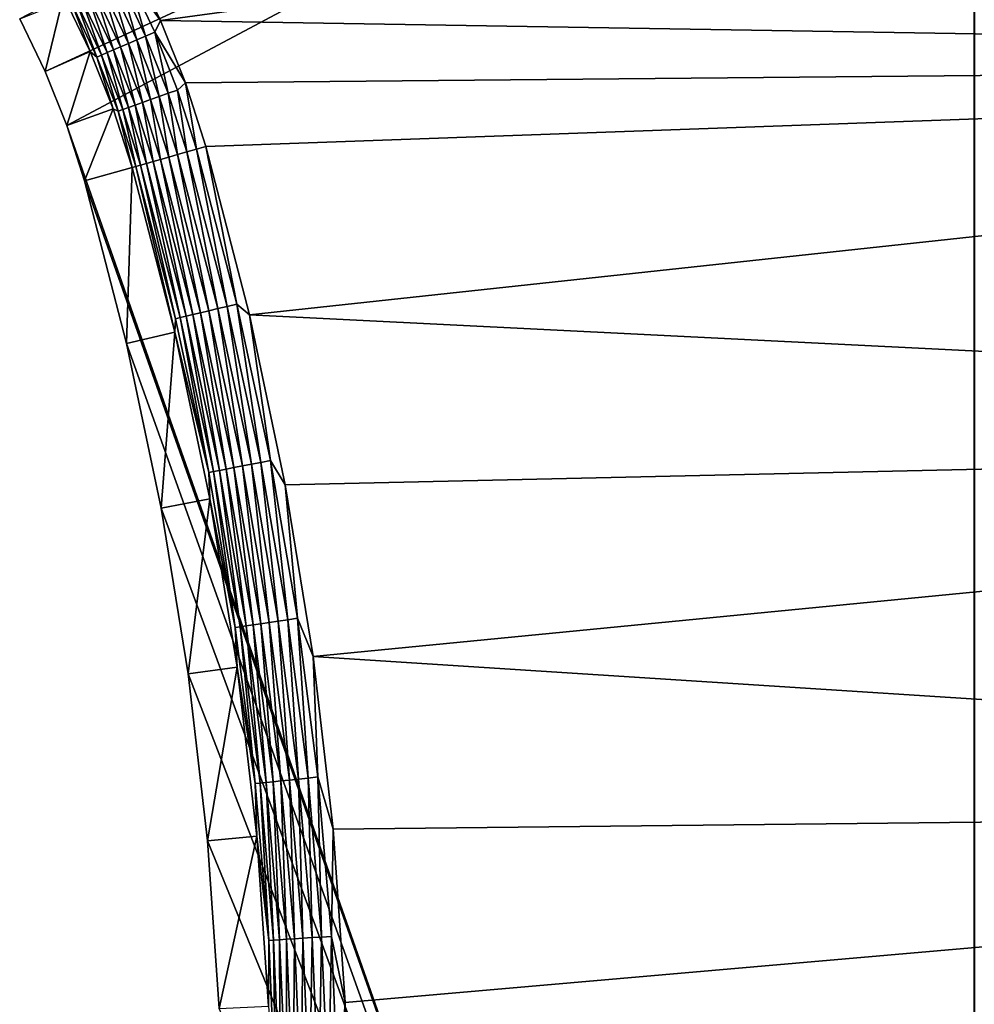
# Model space of a CAD drawing. Extents: x -320 to 320, y -695 to 695.
# Tile 87 of 169: x 170 to 223, y 10 to 64. Entities that reach past the tile are written whole.
import ezdxf

# ---------------------------------------------------------------- set-up
doc = ezdxf.new("R2010")
doc.units = 0
doc.header["$LTSCALE"] = 50.062222
for name, color, linetype in [('1', 7, 'CONTINUOUS'), ('136', 7, 'CONTINUOUS'), ('167', 7, 'CONTINUOUS'), ('2', 7, 'CONTINUOUS'), ('41', 7, 'CONTINUOUS'), ('42', 7, 'CONTINUOUS'), ('89', 7, 'CONTINUOUS'), ('90', 7, 'CONTINUOUS')]:
    doc.layers.add(name, color=color, linetype=linetype)

msp = doc.modelspace()

# ---------------------------------------------------------------- linework, layer by layer
at = {"layer": '1', "color": 7, "linetype": 'CONTINUOUS'}
for points in [[(171.01, 61.234), (169.605, 64.142), (222.5, 85), (171.01, 61.234)], [(172.209, 58.236), (171.01, 61.234), (222.5, 85), (172.209, 58.236)], [(222.5, -85), (172.209, 58.236), (222.5, 85), (222.5, -85)], [(173.197, 55.162), (172.209, 58.236), (222.5, -85), (173.197, 55.162)], [(175.53, 46.149), (173.197, 55.162), (222.5, -85), (175.53, 46.149)], [(177.445, 37.038), (175.53, 46.149), (222.5, -85), (177.445, 37.038)], [(178.939, 27.849), (177.445, 37.038), (222.5, -85), (178.939, 27.849)], [(180.008, 18.6), (178.939, 27.849), (222.5, -85), (180.008, 18.6)], [(180.651, 9.312), (180.008, 18.6), (222.5, -85), (180.651, 9.312)]]:
    msp.add_3dface(points, dxfattribs=at)
at = {"layer": '136', "color": 7, "linetype": 'CONTINUOUS'}
for points in [[(222.5, -85), (222.5, 85), (222.5, -85, -6), (222.5, -85)], [(222.5, -85, -6), (222.5, 85), (222.5, 85, -6), (222.5, -85, -6)]]:
    msp.add_3dface(points, dxfattribs=at)
at = {"layer": '167', "color": 7, "linetype": 'CONTINUOUS'}
for points in [[(222.5, -85, -6), (222.5, 85, -6), (222.509, 84.991, -6.193), (222.5, -85, -6)], [(222.509, -84.991, -6.193), (222.5, -85, -6), (222.509, 84.991, -6.193), (222.509, -84.991, -6.193)]]:
    msp.add_3dface(points, dxfattribs=at)
at = {"layer": '2', "color": 7, "linetype": 'CONTINUOUS'}
for points in [[(177.413, 64.057, 11), (312.517, 82.441, 11), (175.797, 67.402, 11), (177.413, 64.057, 11)], [(312.911, 61.833, 11), (312.517, 82.441, 11), (177.413, 64.057, 11), (312.911, 61.833, 11)], [(178.792, 60.607, 11), (312.911, 61.833, 11), (177.413, 64.057, 11), (178.792, 60.607, 11)], [(179.929, 57.07, 11), (312.911, 61.833, 11), (178.792, 60.607, 11), (179.929, 57.07, 11)], [(182.342, 47.746, 11), (312.911, 61.833, 11), (179.929, 57.07, 11), (182.342, 47.746, 11)], [(313.192, 41.223, 11), (312.911, 61.833, 11), (182.342, 47.746, 11), (313.192, 41.223, 11)], [(184.324, 38.319, 11), (313.192, 41.223, 11), (182.342, 47.746, 11), (184.324, 38.319, 11)], [(185.87, 28.812, 11), (313.192, 41.223, 11), (184.324, 38.319, 11), (185.87, 28.812, 11)], [(313.361, 20.612, 11), (313.192, 41.223, 11), (185.87, 28.812, 11), (313.361, 20.612, 11)], [(186.976, 19.244, 11), (313.361, 20.612, 11), (185.87, 28.812, 11), (186.976, 19.244, 11)], [(187.641, 9.635, 11), (313.361, 20.612, 11), (186.976, 19.244, 11), (187.641, 9.635, 11)], [(187.862, 0.005, 11), (313.361, 20.612, 11), (187.641, 9.635, 11), (187.862, 0.005, 11)], [(313.418, 0, 11), (313.361, 20.612, 11), (187.862, 0.005, 11), (313.418, 0, 11)]]:
    msp.add_3dface(points, dxfattribs=at)
at = {"layer": '41', "color": 7, "linetype": 'CONTINUOUS'}
for points in [[(173.197, 55.162), (175.53, 46.149), (175.836, 55.91, 7.965), (173.197, 55.162)], [(175.836, 55.91, 7.965), (175.53, 46.149), (178.2, 46.775, 7.965), (175.836, 55.91, 7.965)], [(175.53, 46.149), (177.445, 37.038), (178.2, 46.775, 7.965), (175.53, 46.149)], [(178.2, 46.775, 7.965), (177.445, 37.038), (180.141, 37.54, 7.965), (178.2, 46.775, 7.965)], [(177.445, 37.038), (178.939, 27.849), (180.141, 37.54, 7.965), (177.445, 37.038)], [(180.141, 37.54, 7.965), (178.939, 27.849), (181.655, 28.226, 7.965), (180.141, 37.54, 7.965)], [(178.939, 27.849), (180.008, 18.6), (181.655, 28.226, 7.965), (178.939, 27.849)], [(181.655, 28.226, 7.965), (180.008, 18.6), (182.739, 18.852, 7.965), (181.655, 28.226, 7.965)], [(180.008, 18.6), (180.651, 9.312), (182.739, 18.852, 7.965), (180.008, 18.6)], [(182.739, 18.852, 7.965), (180.651, 9.312), (183.39, 9.439, 7.965), (182.739, 18.852, 7.965)]]:
    msp.add_3dface(points, dxfattribs=at)
at = {"layer": '42', "color": 7, "linetype": 'CONTINUOUS'}
for points in [[(169.605, 64.142), (171.01, 61.234), (172.032, 65.42, 7.965), (169.605, 64.142)], [(172.032, 65.42, 7.965), (171.01, 61.234), (173.519, 62.341, 7.965), (172.032, 65.42, 7.965)], [(171.01, 61.234), (172.209, 58.236), (173.519, 62.341, 7.965), (171.01, 61.234)], [(173.519, 62.341, 7.965), (172.209, 58.236), (174.789, 59.166, 7.965), (173.519, 62.341, 7.965)], [(172.209, 58.236), (173.197, 55.162), (174.789, 59.166, 7.965), (172.209, 58.236)], [(173.197, 55.162), (175.836, 55.91, 7.965), (174.789, 59.166, 7.965), (173.197, 55.162)]]:
    msp.add_3dface(points, dxfattribs=at)
at = {"layer": '89', "color": 7, "linetype": 'CONTINUOUS'}
for points in [[(180.581, 48.088, 10.692), (178.867, 56.769, 10.862), (178.356, 56.624, 10.692), (180.581, 48.088, 10.692)], [(181.098, 48.211, 10.862), (179.394, 56.919, 10.965), (178.867, 56.769, 10.862), (181.098, 48.211, 10.862)], [(181.098, 48.211, 10.862), (178.867, 56.769, 10.862), (180.581, 48.088, 10.692), (181.098, 48.211, 10.862)], [(181.631, 48.338, 10.965), (179.929, 57.07, 11), (179.394, 56.919, 10.965), (181.631, 48.338, 10.965)], [(181.631, 48.338, 10.965), (179.394, 56.919, 10.965), (181.098, 48.211, 10.862), (181.631, 48.338, 10.965)], [(182.342, 47.746, 11), (179.929, 57.07, 11), (181.631, 48.338, 10.965), (182.342, 47.746, 11)], [(178.831, 47.671, 9.408), (176.997, 56.239, 9.811), (176.625, 56.134, 9.408), (178.831, 47.671, 9.408)], [(179.207, 47.761, 9.811), (177.413, 56.357, 10.162), (176.997, 56.239, 9.811), (179.207, 47.761, 9.811)], [(179.207, 47.761, 9.811), (176.997, 56.239, 9.811), (178.831, 47.671, 9.408), (179.207, 47.761, 9.811)], [(179.628, 47.861, 10.162), (177.869, 56.486, 10.458), (177.413, 56.357, 10.162), (179.628, 47.861, 10.162)], [(179.628, 47.861, 10.162), (177.413, 56.357, 10.162), (179.207, 47.761, 9.811), (179.628, 47.861, 10.162)], [(180.089, 47.971, 10.458), (178.356, 56.624, 10.692), (177.869, 56.486, 10.458), (180.089, 47.971, 10.458)], [(180.089, 47.971, 10.458), (177.869, 56.486, 10.458), (179.628, 47.861, 10.162), (180.089, 47.971, 10.458)], [(180.581, 48.088, 10.692), (178.356, 56.624, 10.692), (180.089, 47.971, 10.458), (180.581, 48.088, 10.692)], [(175.836, 55.91, 7.965), (178.2, 46.775, 7.965), (176.039, 55.968, 8.476), (175.836, 55.91, 7.965)], [(178.239, 47.53, 8.476), (176.304, 56.043, 8.961), (176.039, 55.968, 8.476), (178.239, 47.53, 8.476)], [(178.2, 46.775, 7.965), (178.239, 47.53, 8.476), (176.039, 55.968, 8.476), (178.2, 46.775, 7.965)], [(178.507, 47.594, 8.961), (176.625, 56.134, 9.408), (176.304, 56.043, 8.961), (178.507, 47.594, 8.961)], [(178.507, 47.594, 8.961), (176.304, 56.043, 8.961), (178.239, 47.53, 8.476), (178.507, 47.594, 8.961)], [(178.831, 47.671, 9.408), (176.625, 56.134, 9.408), (178.507, 47.594, 8.961), (178.831, 47.671, 9.408)], [(181.945, 39.368, 10.458), (180.581, 48.088, 10.692), (180.089, 47.971, 10.458), (181.945, 39.368, 10.458)], [(182.442, 39.464, 10.692), (181.098, 48.211, 10.862), (180.581, 48.088, 10.692), (182.442, 39.464, 10.692)], [(182.442, 39.464, 10.692), (180.581, 48.088, 10.692), (181.945, 39.368, 10.458), (182.442, 39.464, 10.692)], [(182.963, 39.565, 10.862), (181.631, 48.338, 10.965), (181.098, 48.211, 10.862), (182.963, 39.565, 10.862)], [(182.963, 39.565, 10.862), (181.098, 48.211, 10.862), (182.442, 39.464, 10.692), (182.963, 39.565, 10.862)], [(183.501, 39.67, 10.965), (182.342, 47.746, 11), (181.631, 48.338, 10.965), (183.501, 39.67, 10.965)], [(183.501, 39.67, 10.965), (181.631, 48.338, 10.965), (182.963, 39.565, 10.862), (183.501, 39.67, 10.965)], [(178.2, 46.775, 7.965), (180.078, 39.007, 8.476), (178.239, 47.53, 8.476), (178.2, 46.775, 7.965)], [(180.078, 39.007, 8.476), (178.507, 47.594, 8.961), (178.239, 47.53, 8.476), (180.078, 39.007, 8.476)], [(180.349, 39.059, 8.961), (178.831, 47.671, 9.408), (178.507, 47.594, 8.961), (180.349, 39.059, 8.961)], [(180.349, 39.059, 8.961), (178.507, 47.594, 8.961), (180.078, 39.007, 8.476), (180.349, 39.059, 8.961)], [(180.676, 39.123, 9.408), (179.207, 47.761, 9.811), (178.831, 47.671, 9.408), (180.676, 39.123, 9.408)], [(180.676, 39.123, 9.408), (178.831, 47.671, 9.408), (180.349, 39.059, 8.961), (180.676, 39.123, 9.408)], [(181.055, 39.196, 9.811), (179.628, 47.861, 10.162), (179.207, 47.761, 9.811), (181.055, 39.196, 9.811)], [(181.055, 39.196, 9.811), (179.207, 47.761, 9.811), (180.676, 39.123, 9.408), (181.055, 39.196, 9.811)], [(181.48, 39.278, 10.162), (180.089, 47.971, 10.458), (179.628, 47.861, 10.162), (181.48, 39.278, 10.162)], [(181.48, 39.278, 10.162), (179.628, 47.861, 10.162), (181.055, 39.196, 9.811), (181.48, 39.278, 10.162)], [(181.945, 39.368, 10.458), (180.089, 47.971, 10.458), (181.48, 39.278, 10.162), (181.945, 39.368, 10.458)], [(184.324, 38.319, 11), (182.342, 47.746, 11), (183.501, 39.67, 10.965), (184.324, 38.319, 11)], [(178.2, 46.775, 7.965), (180.141, 37.54, 7.965), (180.078, 39.007, 8.476), (178.2, 46.775, 7.965)], [(182.966, 30.625, 10.162), (181.945, 39.368, 10.458), (181.48, 39.278, 10.162), (182.966, 30.625, 10.162)], [(183.434, 30.695, 10.458), (182.442, 39.464, 10.692), (181.945, 39.368, 10.458), (183.434, 30.695, 10.458)], [(183.434, 30.695, 10.458), (181.945, 39.368, 10.458), (182.966, 30.625, 10.162), (183.434, 30.695, 10.458)], [(183.934, 30.77, 10.692), (182.963, 39.565, 10.862), (182.442, 39.464, 10.692), (183.934, 30.77, 10.692)], [(183.934, 30.77, 10.692), (182.442, 39.464, 10.692), (183.434, 30.695, 10.458), (183.934, 30.77, 10.692)], [(184.46, 30.849, 10.862), (183.501, 39.67, 10.965), (182.963, 39.565, 10.862), (184.46, 30.849, 10.862)], [(184.46, 30.849, 10.862), (182.963, 39.565, 10.862), (183.934, 30.77, 10.692), (184.46, 30.849, 10.862)], [(185.002, 30.93, 10.965), (184.324, 38.319, 11), (183.501, 39.67, 10.965), (185.002, 30.93, 10.965)], [(185.002, 30.93, 10.965), (183.501, 39.67, 10.965), (184.46, 30.849, 10.862), (185.002, 30.93, 10.965)], [(181.553, 30.413, 8.476), (180.349, 39.059, 8.961), (180.078, 39.007, 8.476), (181.553, 30.413, 8.476)], [(180.141, 37.54, 7.965), (181.553, 30.413, 8.476), (180.078, 39.007, 8.476), (180.141, 37.54, 7.965)], [(181.826, 30.454, 8.961), (180.676, 39.123, 9.408), (180.349, 39.059, 8.961), (181.826, 30.454, 8.961)], [(181.826, 30.454, 8.961), (180.349, 39.059, 8.961), (181.553, 30.413, 8.476), (181.826, 30.454, 8.961)], [(182.156, 30.503, 9.408), (181.055, 39.196, 9.811), (180.676, 39.123, 9.408), (182.156, 30.503, 9.408)], [(182.156, 30.503, 9.408), (180.676, 39.123, 9.408), (181.826, 30.454, 8.961), (182.156, 30.503, 9.408)], [(182.537, 30.56, 9.811), (181.48, 39.278, 10.162), (181.055, 39.196, 9.811), (182.537, 30.56, 9.811)], [(182.537, 30.56, 9.811), (181.055, 39.196, 9.811), (182.156, 30.503, 9.408), (182.537, 30.56, 9.811)], [(182.966, 30.625, 10.162), (181.48, 39.278, 10.162), (182.537, 30.56, 9.811), (182.966, 30.625, 10.162)], [(185.87, 28.812, 11), (184.324, 38.319, 11), (185.002, 30.93, 10.965), (185.87, 28.812, 11)], [(180.141, 37.54, 7.965), (181.655, 28.226, 7.965), (181.553, 30.413, 8.476), (180.141, 37.54, 7.965)], [(183.268, 21.829, 9.408), (182.537, 30.56, 9.811), (182.156, 30.503, 9.408), (183.268, 21.829, 9.408)], [(183.652, 21.87, 9.811), (182.966, 30.625, 10.162), (182.537, 30.56, 9.811), (183.652, 21.87, 9.811)], [(183.652, 21.87, 9.811), (182.537, 30.56, 9.811), (183.268, 21.829, 9.408), (183.652, 21.87, 9.811)], [(184.082, 21.916, 10.162), (183.434, 30.695, 10.458), (182.966, 30.625, 10.162), (184.082, 21.916, 10.162)], [(184.082, 21.916, 10.162), (182.966, 30.625, 10.162), (183.652, 21.87, 9.811), (184.082, 21.916, 10.162)], [(184.553, 21.966, 10.458), (183.934, 30.77, 10.692), (183.434, 30.695, 10.458), (184.553, 21.966, 10.458)], [(184.553, 21.966, 10.458), (183.434, 30.695, 10.458), (184.082, 21.916, 10.162), (184.553, 21.966, 10.458)], [(185.056, 22.02, 10.692), (184.46, 30.849, 10.862), (183.934, 30.77, 10.692), (185.056, 22.02, 10.692)], [(185.056, 22.02, 10.692), (183.934, 30.77, 10.692), (184.553, 21.966, 10.458), (185.056, 22.02, 10.692)], [(185.584, 22.076, 10.862), (185.002, 30.93, 10.965), (184.46, 30.849, 10.862), (185.584, 22.076, 10.862)], [(185.584, 22.076, 10.862), (184.46, 30.849, 10.862), (185.056, 22.02, 10.692), (185.584, 22.076, 10.862)], [(186.129, 22.134, 10.965), (185.87, 28.812, 11), (185.002, 30.93, 10.965), (186.129, 22.134, 10.965)], [(186.129, 22.134, 10.965), (185.002, 30.93, 10.965), (185.584, 22.076, 10.862), (186.129, 22.134, 10.965)], [(182.662, 21.764, 8.476), (181.826, 30.454, 8.961), (181.553, 30.413, 8.476), (182.662, 21.764, 8.476)], [(181.655, 28.226, 7.965), (182.662, 21.764, 8.476), (181.553, 30.413, 8.476), (181.655, 28.226, 7.965)], [(182.936, 21.794, 8.961), (182.156, 30.503, 9.408), (181.826, 30.454, 8.961), (182.936, 21.794, 8.961)], [(182.936, 21.794, 8.961), (181.826, 30.454, 8.961), (182.662, 21.764, 8.476), (182.936, 21.794, 8.961)], [(183.268, 21.829, 9.408), (182.156, 30.503, 9.408), (182.936, 21.794, 8.961), (183.268, 21.829, 9.408)], [(186.976, 19.244, 11), (185.87, 28.812, 11), (186.129, 22.134, 10.965), (186.976, 19.244, 11)], [(181.655, 28.226, 7.965), (182.739, 18.852, 7.965), (182.662, 21.764, 8.476), (181.655, 28.226, 7.965)], [(183.677, 13.094, 8.961), (183.268, 21.829, 9.408), (182.936, 21.794, 8.961), (183.677, 13.094, 8.961)], [(184.01, 13.115, 9.408), (183.652, 21.87, 9.811), (183.268, 21.829, 9.408), (184.01, 13.115, 9.408)], [(184.01, 13.115, 9.408), (183.268, 21.829, 9.408), (183.677, 13.094, 8.961), (184.01, 13.115, 9.408)], [(184.396, 13.14, 9.811), (184.082, 21.916, 10.162), (183.652, 21.87, 9.811), (184.396, 13.14, 9.811)], [(184.396, 13.14, 9.811), (183.652, 21.87, 9.811), (184.01, 13.115, 9.408), (184.396, 13.14, 9.811)], [(184.828, 13.167, 10.162), (184.553, 21.966, 10.458), (184.082, 21.916, 10.162), (184.828, 13.167, 10.162)], [(184.828, 13.167, 10.162), (184.082, 21.916, 10.162), (184.396, 13.14, 9.811), (184.828, 13.167, 10.162)], [(185.3, 13.197, 10.458), (185.056, 22.02, 10.692), (184.553, 21.966, 10.458), (185.3, 13.197, 10.458)], [(185.3, 13.197, 10.458), (184.553, 21.966, 10.458), (184.828, 13.167, 10.162), (185.3, 13.197, 10.458)], [(185.805, 13.23, 10.692), (185.584, 22.076, 10.862), (185.056, 22.02, 10.692), (185.805, 13.23, 10.692)], [(185.805, 13.23, 10.692), (185.056, 22.02, 10.692), (185.3, 13.197, 10.458), (185.805, 13.23, 10.692)], [(186.335, 13.264, 10.862), (186.129, 22.134, 10.965), (185.584, 22.076, 10.862), (186.335, 13.264, 10.862)], [(186.335, 13.264, 10.862), (185.584, 22.076, 10.862), (185.805, 13.23, 10.692), (186.335, 13.264, 10.862)], [(186.882, 13.298, 10.965), (186.976, 19.244, 11), (186.129, 22.134, 10.965), (186.882, 13.298, 10.965)], [(186.882, 13.298, 10.965), (186.129, 22.134, 10.965), (186.335, 13.264, 10.862), (186.882, 13.298, 10.965)], [(183.403, 13.076, 8.476), (182.936, 21.794, 8.961), (182.662, 21.764, 8.476), (183.403, 13.076, 8.476)], [(182.739, 18.852, 7.965), (183.403, 13.076, 8.476), (182.662, 21.764, 8.476), (182.739, 18.852, 7.965)], [(183.677, 13.094, 8.961), (182.936, 21.794, 8.961), (183.403, 13.076, 8.476), (183.677, 13.094, 8.961)], [(187.641, 9.635, 11), (186.976, 19.244, 11), (186.882, 13.298, 10.965), (187.641, 9.635, 11)], [(182.739, 18.852, 7.965), (183.39, 9.439, 7.965), (183.403, 13.076, 8.476), (182.739, 18.852, 7.965)], [(184.048, 4.371, 8.961), (184.01, 13.115, 9.408), (183.677, 13.094, 8.961), (184.048, 4.371, 8.961)], [(184.382, 4.378, 9.408), (184.396, 13.14, 9.811), (184.01, 13.115, 9.408), (184.382, 4.378, 9.408)], [(184.382, 4.378, 9.408), (184.01, 13.115, 9.408), (184.048, 4.371, 8.961), (184.382, 4.378, 9.408)], [(184.768, 4.386, 9.811), (184.396, 13.14, 9.811), (184.382, 4.378, 9.408), (184.768, 4.386, 9.811)], [(184.768, 4.386, 9.811), (184.828, 13.167, 10.162), (184.396, 13.14, 9.811), (184.768, 4.386, 9.811)], [(185.201, 4.395, 10.162), (184.828, 13.167, 10.162), (184.768, 4.386, 9.811), (185.201, 4.395, 10.162)], [(185.201, 4.395, 10.162), (185.3, 13.197, 10.458), (184.828, 13.167, 10.162), (185.201, 4.395, 10.162)], [(185.674, 4.405, 10.458), (185.3, 13.197, 10.458), (185.201, 4.395, 10.162), (185.674, 4.405, 10.458)], [(185.674, 4.405, 10.458), (185.805, 13.23, 10.692), (185.3, 13.197, 10.458), (185.674, 4.405, 10.458)], [(186.18, 4.416, 10.692), (185.805, 13.23, 10.692), (185.674, 4.405, 10.458), (186.18, 4.416, 10.692)], [(186.18, 4.416, 10.692), (186.335, 13.264, 10.862), (185.805, 13.23, 10.692), (186.18, 4.416, 10.692)], [(186.711, 4.427, 10.862), (186.335, 13.264, 10.862), (186.18, 4.416, 10.692), (186.711, 4.427, 10.862)], [(186.711, 4.427, 10.862), (186.882, 13.298, 10.965), (186.335, 13.264, 10.862), (186.711, 4.427, 10.862)], [(187.259, 4.439, 10.965), (186.882, 13.298, 10.965), (186.711, 4.427, 10.862), (187.259, 4.439, 10.965)], [(187.259, 4.439, 10.965), (187.641, 9.635, 11), (186.882, 13.298, 10.965), (187.259, 4.439, 10.965)], [(183.39, 9.439, 7.965), (183.773, 4.365, 8.476), (183.403, 13.076, 8.476), (183.39, 9.439, 7.965)], [(183.773, 4.365, 8.476), (183.677, 13.094, 8.961), (183.403, 13.076, 8.476), (183.773, 4.365, 8.476)], [(184.048, 4.371, 8.961), (183.677, 13.094, 8.961), (183.773, 4.365, 8.476), (184.048, 4.371, 8.961)], [(187.862, 0.005, 11), (187.641, 9.635, 11), (187.259, 4.439, 10.965), (187.862, 0.005, 11)]]:
    msp.add_3dface(points, dxfattribs=at)
at = {"layer": '90', "color": 7, "linetype": 'CONTINUOUS'}
for points in [[(177.413, 64.057, 11), (175.797, 67.402, 11), (175.622, 66.531, 10.965), (177.413, 64.057, 11)], [(175.631, 62.784, 10.458), (174.66, 66.041, 10.692), (174.209, 65.811, 10.458), (175.631, 62.784, 10.458)], [(176.096, 62.984, 10.692), (175.134, 66.282, 10.862), (174.66, 66.041, 10.692), (176.096, 62.984, 10.692)], [(176.096, 62.984, 10.692), (174.66, 66.041, 10.692), (175.631, 62.784, 10.458), (176.096, 62.984, 10.692)], [(176.584, 63.194, 10.862), (175.622, 66.531, 10.965), (175.134, 66.282, 10.862), (176.584, 63.194, 10.862)], [(176.584, 63.194, 10.862), (175.134, 66.282, 10.862), (176.096, 62.984, 10.692), (176.584, 63.194, 10.862)], [(177.087, 63.411, 10.965), (177.413, 64.057, 11), (175.622, 66.531, 10.965), (177.087, 63.411, 10.965)], [(177.087, 63.411, 10.965), (175.622, 66.531, 10.965), (176.584, 63.194, 10.862), (177.087, 63.411, 10.965)], [(174.799, 62.426, 9.811), (173.788, 65.596, 10.162), (173.402, 65.399, 9.811), (174.799, 62.426, 9.811)], [(175.196, 62.597, 10.162), (174.209, 65.811, 10.458), (173.788, 65.596, 10.162), (175.196, 62.597, 10.162)], [(175.196, 62.597, 10.162), (173.788, 65.596, 10.162), (174.799, 62.426, 9.811), (175.196, 62.597, 10.162)], [(175.631, 62.784, 10.458), (174.209, 65.811, 10.458), (175.196, 62.597, 10.162), (175.631, 62.784, 10.458)], [(172.032, 65.42, 7.965), (173.519, 62.341, 7.965), (172.516, 64.947, 8.476), (172.032, 65.42, 7.965)], [(173.885, 62.032, 8.476), (172.761, 65.072, 8.961), (172.516, 64.947, 8.476), (173.885, 62.032, 8.476)], [(173.519, 62.341, 7.965), (173.885, 62.032, 8.476), (172.516, 64.947, 8.476), (173.519, 62.341, 7.965)], [(174.138, 62.141, 8.961), (173.058, 65.224, 9.408), (172.761, 65.072, 8.961), (174.138, 62.141, 8.961)], [(174.138, 62.141, 8.961), (172.761, 65.072, 8.961), (173.885, 62.032, 8.476), (174.138, 62.141, 8.961)], [(174.444, 62.273, 9.408), (173.402, 65.399, 9.811), (173.058, 65.224, 9.408), (174.444, 62.273, 9.408)], [(174.444, 62.273, 9.408), (173.058, 65.224, 9.408), (174.138, 62.141, 8.961), (174.444, 62.273, 9.408)], [(174.799, 62.426, 9.811), (173.402, 65.399, 9.811), (174.444, 62.273, 9.408), (174.799, 62.426, 9.811)], [(178.792, 60.607, 11), (177.413, 64.057, 11), (177.087, 63.411, 10.965), (178.792, 60.607, 11)], [(177.83, 60.019, 10.862), (177.087, 63.411, 10.965), (176.584, 63.194, 10.862), (177.83, 60.019, 10.862)], [(178.346, 60.203, 10.965), (178.792, 60.607, 11), (177.087, 63.411, 10.965), (178.346, 60.203, 10.965)], [(178.346, 60.203, 10.965), (177.087, 63.411, 10.965), (177.83, 60.019, 10.862), (178.346, 60.203, 10.965)], [(176.406, 59.513, 10.162), (175.631, 62.784, 10.458), (175.196, 62.597, 10.162), (176.406, 59.513, 10.162)], [(176.852, 59.672, 10.458), (176.096, 62.984, 10.692), (175.631, 62.784, 10.458), (176.852, 59.672, 10.458)], [(176.852, 59.672, 10.458), (175.631, 62.784, 10.458), (176.406, 59.513, 10.162), (176.852, 59.672, 10.458)], [(177.329, 59.841, 10.692), (176.584, 63.194, 10.862), (176.096, 62.984, 10.692), (177.329, 59.841, 10.692)], [(177.329, 59.841, 10.692), (176.096, 62.984, 10.692), (176.852, 59.672, 10.458), (177.329, 59.841, 10.692)], [(177.83, 60.019, 10.862), (176.584, 63.194, 10.862), (177.329, 59.841, 10.692), (177.83, 60.019, 10.862)], [(173.519, 62.341, 7.965), (174.789, 59.166, 7.965), (173.885, 62.032, 8.476), (173.519, 62.341, 7.965)], [(175.32, 59.127, 8.961), (174.444, 62.273, 9.408), (174.138, 62.141, 8.961), (175.32, 59.127, 8.961)], [(175.634, 59.239, 9.408), (174.799, 62.426, 9.811), (174.444, 62.273, 9.408), (175.634, 59.239, 9.408)], [(175.634, 59.239, 9.408), (174.444, 62.273, 9.408), (175.32, 59.127, 8.961), (175.634, 59.239, 9.408)], [(175.998, 59.368, 9.811), (175.196, 62.597, 10.162), (174.799, 62.426, 9.811), (175.998, 59.368, 9.811)], [(175.998, 59.368, 9.811), (174.799, 62.426, 9.811), (175.634, 59.239, 9.408), (175.998, 59.368, 9.811)], [(176.406, 59.513, 10.162), (175.196, 62.597, 10.162), (175.998, 59.368, 9.811), (176.406, 59.513, 10.162)], [(175.061, 59.035, 8.476), (174.138, 62.141, 8.961), (173.885, 62.032, 8.476), (175.061, 59.035, 8.476)], [(174.789, 59.166, 7.965), (175.061, 59.035, 8.476), (173.885, 62.032, 8.476), (174.789, 59.166, 7.965)], [(175.32, 59.127, 8.961), (174.138, 62.141, 8.961), (175.061, 59.035, 8.476), (175.32, 59.127, 8.961)], [(179.394, 56.919, 10.965), (178.792, 60.607, 11), (178.346, 60.203, 10.965), (179.394, 56.919, 10.965)], [(179.929, 57.07, 11), (178.792, 60.607, 11), (179.394, 56.919, 10.965), (179.929, 57.07, 11)], [(178.867, 56.769, 10.862), (178.346, 60.203, 10.965), (177.83, 60.019, 10.862), (178.867, 56.769, 10.862)], [(178.867, 56.769, 10.862), (179.394, 56.919, 10.965), (178.346, 60.203, 10.965), (178.867, 56.769, 10.862)], [(176.997, 56.239, 9.811), (176.406, 59.513, 10.162), (175.998, 59.368, 9.811), (176.997, 56.239, 9.811)], [(177.413, 56.357, 10.162), (176.852, 59.672, 10.458), (176.406, 59.513, 10.162), (177.413, 56.357, 10.162)], [(176.997, 56.239, 9.811), (177.413, 56.357, 10.162), (176.406, 59.513, 10.162), (176.997, 56.239, 9.811)], [(177.869, 56.486, 10.458), (177.329, 59.841, 10.692), (176.852, 59.672, 10.458), (177.869, 56.486, 10.458)], [(177.413, 56.357, 10.162), (177.869, 56.486, 10.458), (176.852, 59.672, 10.458), (177.413, 56.357, 10.162)], [(178.356, 56.624, 10.692), (177.83, 60.019, 10.862), (177.329, 59.841, 10.692), (178.356, 56.624, 10.692)], [(177.869, 56.486, 10.458), (178.356, 56.624, 10.692), (177.329, 59.841, 10.692), (177.869, 56.486, 10.458)], [(178.356, 56.624, 10.692), (178.867, 56.769, 10.862), (177.83, 60.019, 10.862), (178.356, 56.624, 10.692)], [(174.789, 59.166, 7.965), (175.836, 55.91, 7.965), (175.061, 59.035, 8.476), (174.789, 59.166, 7.965)], [(176.039, 55.968, 8.476), (175.32, 59.127, 8.961), (175.061, 59.035, 8.476), (176.039, 55.968, 8.476)], [(175.836, 55.91, 7.965), (176.039, 55.968, 8.476), (175.061, 59.035, 8.476), (175.836, 55.91, 7.965)], [(176.304, 56.043, 8.961), (175.634, 59.239, 9.408), (175.32, 59.127, 8.961), (176.304, 56.043, 8.961)], [(176.039, 55.968, 8.476), (176.304, 56.043, 8.961), (175.32, 59.127, 8.961), (176.039, 55.968, 8.476)], [(176.625, 56.134, 9.408), (175.998, 59.368, 9.811), (175.634, 59.239, 9.408), (176.625, 56.134, 9.408)], [(176.304, 56.043, 8.961), (176.625, 56.134, 9.408), (175.634, 59.239, 9.408), (176.304, 56.043, 8.961)], [(176.625, 56.134, 9.408), (176.997, 56.239, 9.811), (175.998, 59.368, 9.811), (176.625, 56.134, 9.408)]]:
    msp.add_3dface(points, dxfattribs=at)

doc.saveas('drawing.dxf')
